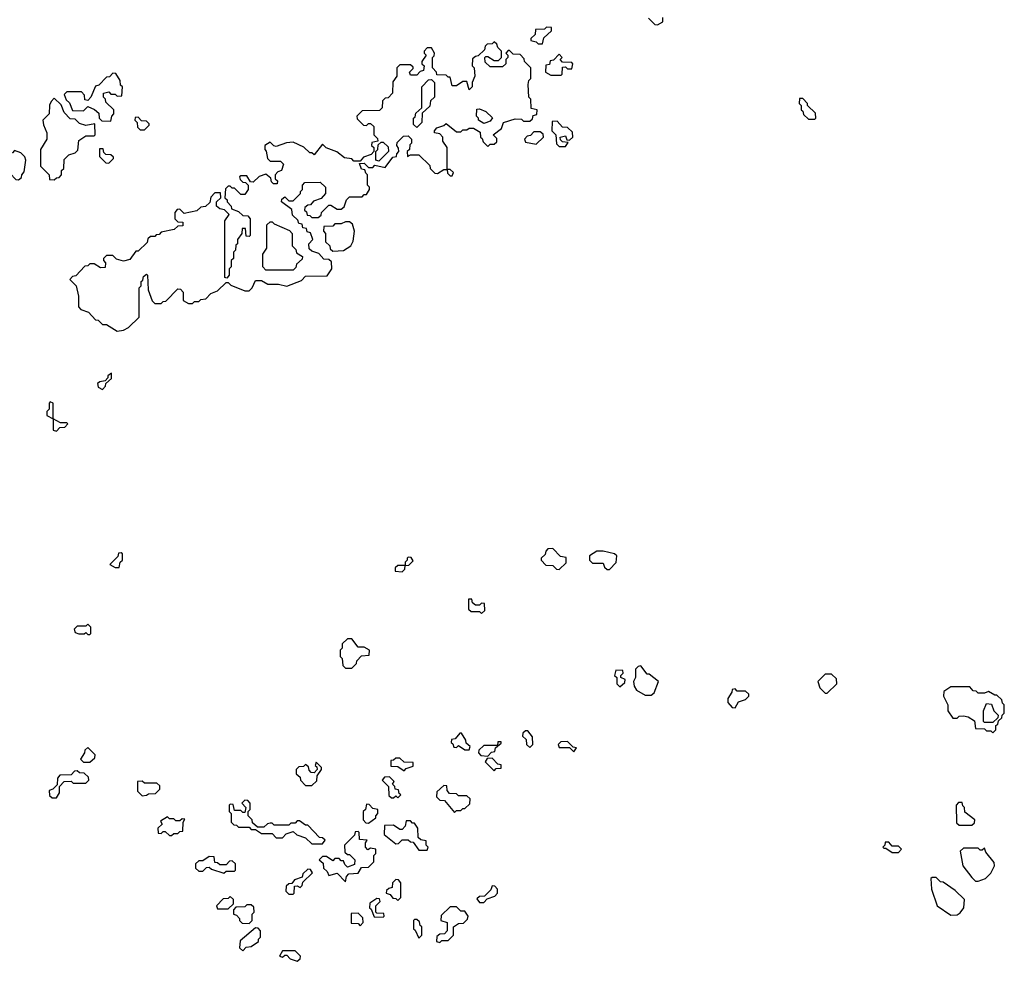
# Model space of a CAD drawing. Extents: x 2769579 to 2883812, y 684207 to 828660.
# Tile 125 of 256: x 2833560 to 2838260, y 718050 to 722545. Entities that reach past the tile are written whole.
import ezdxf

# ---------------------------------------------------------------- set-up
doc = ezdxf.new("R2010")
doc.units = 0

msp = doc.modelspace()

# ---------------------------------------------------------------- linework, layer by layer
at = {"layer": '0CON02XD'}
for points in [[(2836561.7, 722551.7), (2836591.7, 722521.7), (2836605, 722520)], [(2836605, 722520), (2836630, 722535), (2836630, 722555)], [(2836055, 722430), (2836061.7, 722458.3), (2836098.3, 722491.7), (2836098.3, 722508.3), (2836075, 722510), (2836065, 722500), (2836021.7, 722498.3), (2836020, 722475), (2836000, 722455), (2836000, 722445), (2836025, 722440), (2836035, 722430), (2836055, 722430)], [(2834025, 721057.5), (2834055, 721062.5), (2834080, 721075), (2834130, 721125), (2834130, 721265), (2834140, 721275), (2834140, 721295), (2834148.3, 721301.7), (2834151.7, 721318.3), (2834165, 721330), (2834170, 721325), (2834172.5, 721255), (2834193, 721203), (2834205, 721190), (2834235, 721190), (2834245, 721200), (2834258.3, 721201.7), (2834315, 721260), (2834328.3, 721258.3), (2834340, 721245), (2834340, 721205), (2834365, 721190), (2834385, 721190), (2834395, 721200), (2834415, 721200), (2834425, 721210), (2834448.3, 721211.7), (2834471.7, 721238.3), (2834505, 721250), (2834545, 721290), (2834555, 721290), (2834568.3, 721278.3), (2834635, 721250), (2834655, 721250), (2834670, 721265), (2834685, 721300), (2834715, 721300), (2834745, 721282.5), (2834795, 721282.5), (2834835, 721272.5), (2834905, 721300), (2834925, 721320), (2835028.3, 721321.7), (2835050, 721355), (2835048.3, 721388.3), (2835035, 721400), (2835011.7, 721401.7), (2834988.3, 721428.3), (2834955, 721440), (2834941.7, 721451.7), (2834940, 721475), (2834960, 721495), (2834948.3, 721528.3), (2834931.7, 721531.7), (2834928.3, 721548.3), (2834911.7, 721551.7), (2834908.3, 721568.3), (2834891.7, 721571.7), (2834888.3, 721588.3), (2834861.7, 721611.7), (2834858.3, 721638.3), (2834810, 721675), (2834811.7, 721688.3), (2834825, 721700), (2834845, 721680), (2834865, 721680), (2834900, 721715), (2834900, 721725), (2834910, 721735), (2834910, 721755), (2834921.7, 721768.3), (2834995, 721770), (2835020, 721745), (2835020, 721715), (2834998.3, 721691.7), (2834961.7, 721678.3), (2834948.3, 721661.7), (2834935, 721660), (2834921.7, 721648.3), (2834920, 721635), (2834928.3, 721628.3), (2834931.7, 721611.7), (2834945, 721610), (2834955, 721600), (2834985, 721600), (2834998.3, 721611.7), (2835000, 721625), (2835035, 721660), (2835045, 721660), (2835075, 721640), (2835095, 721640), (2835108.3, 721651.7), (2835120, 721685), (2835135, 721700), (2835195, 721700), (2835205, 721710), (2835215, 721710), (2835230, 721735), (2835230, 721745), (2835220, 721755), (2835220, 721805), (2835211.7, 721811.7), (2835208.3, 721828.3), (2835191.7, 721831.7), (2835181.7, 721858.3), (2835205, 721860), (2835225, 721840), (2835245, 721840), (2835255, 721850), (2835305, 721840), (2835341.7, 721888.3), (2835358.3, 721891.7), (2835360, 721905), (2835370, 721915), (2835368.3, 721931.7), (2835360, 721945), (2835361.7, 721958.3), (2835391.7, 721988.3), (2835415, 721990), (2835430, 721975), (2835430, 721955), (2835421.7, 721948.3), (2835420, 721925), (2835410, 721915), (2835411.7, 721891.7), (2835425, 721900), (2835465, 721900), (2835518.3, 721848.3), (2835520, 721835), (2835541.7, 721811.7), (2835555, 721810), (2835585, 721830), (2835600, 721830), (2835601.7, 721811.7), (2835615, 721800), (2835625, 721800), (2835630, 721815), (2835615, 721830), (2835600, 721830), (2835600, 721935), (2835580, 721965), (2835580, 721985), (2835565, 722000), (2835540, 722005), (2835540, 722015), (2835551.7, 722028.3), (2835585, 722040), (2835595, 722050), (2835645, 722010), (2835665, 722010), (2835675, 722020), (2835695, 722020), (2835705, 722027.5), (2835727, 722027), (2835758.3, 722008.3), (2835760, 721985), (2835768.3, 721978.3), (2835771.7, 721961.7), (2835795, 721940), (2835805, 721950), (2835825, 721950), (2835838.3, 721961.7), (2835838.3, 721978.3), (2835820, 721995), (2835860, 722025), (2835870, 722055), (2835925, 722072.5), (2835955, 722070), (2835965, 722060), (2835995, 722060), (2836008.3, 722071.7), (2836011.7, 722088.3), (2836028.3, 722091.7), (2836030, 722115), (2836001.7, 722121.7), (2836000, 722165), (2835990, 722175), (2835987.5, 722235), (2835990, 722255), (2836000, 722265), (2836000, 722315), (2835970, 722345), (2835968.3, 722358.3), (2835948.3, 722378.3), (2835915, 722380), (2835898.3, 722398.3), (2835891.7, 722398.3), (2835880, 722385), (2835890, 722375), (2835890, 722365), (2835880, 722355), (2835880, 722335), (2835865, 722320), (2835805, 722320), (2835781.7, 722341.7), (2835780, 722365), (2835785, 722370), (2835795, 722370), (2835825, 722350), (2835845, 722350), (2835860, 722365), (2835860, 722395), (2835841.7, 722411.7), (2835838.3, 722428.3), (2835825, 722440), (2835815, 722430), (2835791.7, 722428.3), (2835781.7, 722418.3), (2835778.3, 722401.7), (2835748.3, 722371.7), (2835735, 722370), (2835721.7, 722358.3), (2835720, 722325), (2835730, 722315), (2835732.5, 722275), (2835720, 722245), (2835720, 722225), (2835705, 722210), (2835695, 722250), (2835675, 722250), (2835645, 722230), (2835625, 722230), (2835615, 722270), (2835605, 722270), (2835595, 722280), (2835551.7, 722281.7), (2835550, 722295), (2835530, 722315), (2835530, 722365), (2835538.3, 722371.7), (2835540, 722385), (2835525, 722410), (2835505, 722410), (2835490, 722395), (2835490, 722385), (2835500, 722375), (2835480, 722345), (2835480, 722335), (2835490, 722325), (2835488.3, 722301.7), (2835471.7, 722298.3), (2835455, 722280), (2835425, 722280), (2835420, 722295), (2835438.3, 722311.7), (2835438.3, 722318.3), (2835425, 722330), (2835375, 722330), (2835360, 722315), (2835360, 722275), (2835341.7, 722248.3), (2835340, 722195), (2835318.3, 722171.7), (2835305, 722170), (2835291.7, 722158.3), (2835290, 722125), (2835278.3, 722111.7), (2835195, 722110), (2835170, 722085), (2835171.7, 722071.7), (2835201.7, 722041.7), (2835215, 722040), (2835225, 722050), (2835235, 722050), (2835250, 722035), (2835250, 721995), (2835268.3, 721978.3), (2835270, 721965), (2835241.7, 721958.3), (2835240, 721945), (2835250, 721935), (2835250, 721915), (2835238.3, 721901.7), (2835201.7, 721888.3), (2835185, 721870), (2835155, 721870), (2835145, 721880), (2835110, 721885), (2835073.6, 721913.6), (2835023, 721933), (2835005, 721950), (2834965, 721900), (2834955, 721910), (2834945, 721910), (2834917, 721937), (2834865, 721960), (2834833, 721957), (2834785, 721940), (2834773, 721943), (2834755, 721960), (2834730, 721945), (2834730, 721925), (2834737, 721917), (2834743, 721883), (2834755, 721870), (2834805, 721870), (2834820, 721855), (2834810, 721825), (2834791.7, 721818.3), (2834780, 721805), (2834780, 721785), (2834790, 721775), (2834788.3, 721761.7), (2834771.7, 721761.7), (2834761.7, 721771.7), (2834758.3, 721788.3), (2834735, 721807.5), (2834703, 721797), (2834675, 721770), (2834661.7, 721771.7), (2834645, 721800), (2834615, 721800), (2834610, 721795), (2834611.7, 721781.7), (2834625, 721770), (2834638.3, 721768.3), (2834650, 721755), (2834650, 721735), (2834635, 721710), (2834615, 721710), (2834585, 721740), (2834575, 721740), (2834565, 721750), (2834555, 721750), (2834541.7, 721738.3), (2834540, 721695), (2834550, 721685), (2834550, 721675), (2834570, 721655), (2834571.7, 721641.7), (2834605, 721630), (2834625, 721610), (2834648.3, 721608.3), (2834660, 721595), (2834660, 721515), (2834655, 721510), (2834641.7, 721511.7), (2834638.3, 721548.3), (2834621.7, 721548.3), (2834620, 721525), (2834600, 721495), (2834600, 721475), (2834591.7, 721468.3), (2834590, 721445), (2834580, 721435), (2834580, 721405), (2834570, 721395), (2834570, 721365), (2834560, 721355), (2834560, 721325), (2834548.3, 721311.7), (2834540, 721315), (2834540, 721585), (2834560, 721615), (2834537, 721637), (2834515, 721642.5), (2834500, 721655), (2834500, 721675), (2834520, 721695), (2834518.3, 721718.3), (2834491.7, 721718.3), (2834471.7, 721698.3), (2834468.3, 721671.7), (2834447, 721653), (2834425, 721650), (2834405, 721632.5), (2834345, 721620), (2834325, 721640), (2834311.7, 721638.3), (2834300, 721625), (2834300, 721595), (2834315, 721580), (2834338.3, 721578.3), (2834338.3, 721561.7), (2834315, 721560), (2834297, 721543), (2834235, 721530), (2834225, 721520), (2834211.7, 721518.3), (2834205, 721510), (2834185, 721510), (2834171.7, 721498.3), (2834168.3, 721481.7), (2834125, 721440), (2834115, 721440), (2834085, 721400), (2834055, 721392.5), (2834021.7, 721401.7), (2834005, 721420), (2833975, 721420), (2833960, 721405), (2833960, 721395), (2833970, 721385), (2833968.3, 721361.7), (2833945, 721360), (2833915, 721380), (2833895, 721380), (2833885, 721370), (2833871.7, 721368.3), (2833828.3, 721321.7), (2833811.7, 721318.3), (2833800, 721305), (2833830, 721275), (2833840, 721225), (2833840, 721175), (2833851.7, 721161.7), (2833888.3, 721148.3), (2833921.7, 721111.7), (2833935, 721110), (2833955, 721090), (2833975, 721090), (2834025, 721057.5)], [(2836145, 722280), (2836150, 722285), (2836151.7, 722318.3), (2836165, 722320), (2836175, 722310), (2836195, 722310), (2836200, 722335), (2836195, 722340), (2836151.7, 722341.7), (2836140, 722355), (2836150, 722365), (2836135, 722380), (2836108.3, 722351.7), (2836091.7, 722348.3), (2836088.3, 722331.7), (2836071.7, 722328.3), (2836070, 722295), (2836095, 722280), (2836145, 722280)], [(2833995, 722060), (2834000, 722085), (2834010, 722095), (2834010, 722115), (2833971.7, 722151.7), (2833970, 722165), (2833960, 722175), (2833960, 722195), (2833985, 722200), (2833995, 722190), (2834015, 722190), (2834025, 722180), (2834048.3, 722181.7), (2834050, 722225), (2834041.7, 722231.7), (2834040, 722255), (2834018.3, 722288.3), (2834005, 722290), (2833988.3, 722271.7), (2833975, 722270), (2833938.3, 722231.7), (2833921.7, 722228.3), (2833900, 722175), (2833885, 722160), (2833871.7, 722161.7), (2833870, 722185), (2833855, 722200), (2833785, 722200), (2833771.7, 722188.3), (2833781.7, 722161.7), (2833798.3, 722148.3), (2833811.7, 722111.7), (2833865, 722110), (2833885, 722130), (2833917, 722117), (2833938.3, 722098.3), (2833940, 722075), (2833951.7, 722061.7), (2833995, 722060)], [(2835455, 722030), (2835440, 722045), (2835440, 722075), (2835448.3, 722081.7), (2835451.7, 722098.3), (2835480, 722125), (2835480, 722225), (2835511.7, 722258.3), (2835525, 722260), (2835540, 722245), (2835540, 722175), (2835521.7, 722158.3), (2835518.3, 722131.7), (2835481.7, 722098.3), (2835480, 722055), (2835455, 722030)], [(2833725, 721780), (2833735, 721790), (2833748.3, 721791.7), (2833760, 721805), (2833760, 721825), (2833770, 721835), (2833771.7, 721878.3), (2833795, 721900), (2833825, 721910), (2833838.3, 721921.7), (2833841.7, 721968.3), (2833875, 721990), (2833915, 721990), (2833920, 721995), (2833918.3, 722048.3), (2833875, 722040), (2833845, 722050), (2833825, 722070), (2833801.7, 722071.7), (2833771.7, 722101.7), (2833758.3, 722138.3), (2833725, 722170), (2833710, 722155), (2833703, 722137), (2833700, 722095), (2833670, 722065), (2833673, 722043), (2833690, 722005), (2833690, 721975), (2833660, 721925), (2833660, 721845), (2833700, 721805), (2833701.7, 721781.7), (2833725, 721780)], [(2837355, 722070), (2837360, 722075), (2837358.3, 722098.3), (2837320, 722135), (2837320, 722145), (2837298.3, 722168.3), (2837281.7, 722168.3), (2837280, 722145), (2837290, 722135), (2837290, 722115), (2837298.3, 722108.3), (2837301.7, 722091.7), (2837325, 722070), (2837355, 722070)], [(2835775, 722050), (2835750, 722065), (2835750, 722075), (2835740, 722085), (2835741.7, 722118.3), (2835755, 722120), (2835785, 722107.5), (2835817, 722077), (2835805, 722060), (2835785, 722052.5), (2835775, 722050)], [(2834155, 722020), (2834178.3, 722041.7), (2834178.3, 722048.3), (2834165, 722060), (2834141.7, 722061.7), (2834125, 722080), (2834111.7, 722078.3), (2834110, 722065), (2834120, 722055), (2834121.7, 722031.7), (2834135, 722020), (2834155, 722020)], [(2836165, 721940), (2836178.3, 721958.3), (2836151.7, 721961.7), (2836141.7, 721971.7), (2836140, 721985), (2836165, 721990), (2836171.7, 721971.7), (2836185, 721970), (2836200, 721985), (2836198.3, 722008.3), (2836175, 722030), (2836151.7, 722031.7), (2836125, 722060), (2836101.7, 722058.3), (2836100, 722015), (2836120, 721995), (2836121.7, 721951.7), (2836135, 721940), (2836165, 721940)], [(2836025, 721950), (2836060, 721985), (2836058.3, 721998.3), (2836045, 722010), (2836015, 722010), (2835998.3, 721991.7), (2835981.7, 721988.3), (2835970, 721975), (2835975, 721960), (2836025, 721950)], [(2833555, 721780), (2833568.3, 721791.7), (2833570, 721805), (2833581.7, 721818.3), (2833590, 721875), (2833585, 721890), (2833565, 721910), (2833535, 721920), (2833525, 721910), (2833511.7, 721908.3), (2833510, 721895), (2833480, 721845), (2833480, 721825), (2833491.7, 721811.7), (2833515, 721810), (2833541.7, 721781.7), (2833555, 721780)], [(2833985, 721860), (2834008.3, 721881.7), (2834008.3, 721888.3), (2833995, 721900), (2833971.7, 721901.7), (2833961.7, 721911.7), (2833958.3, 721928.3), (2833941.7, 721928.3), (2833941.7, 721891.7), (2833971.7, 721861.7), (2833985, 721860)], [(2835275, 721870), (2835260, 721875), (2835260, 721915), (2835270, 721925), (2835271.7, 721948.3), (2835285, 721960), (2835295, 721960), (2835318.3, 721938.3), (2835320, 721915), (2835275, 721870)], [(2834865, 721350), (2834735, 721350), (2834720, 721365), (2834720, 721425), (2834740, 721455), (2834740, 721565), (2834755, 721580), (2834765, 721580), (2834775, 721570), (2834848.3, 721538.3), (2834860, 721525), (2834860, 721465), (2834878.3, 721448.3), (2834881.7, 721431.7), (2834910, 721415), (2834908.3, 721401.7), (2834881.7, 721378.3), (2834878.3, 721361.7), (2834865, 721350)], [(2835055, 721440), (2835105, 721442.5), (2835140, 721465), (2835151.7, 721488.3), (2835157.5, 721535), (2835148.3, 721568.3), (2835135, 721580), (2835115, 721580), (2835095, 721570), (2835065, 721570), (2835055, 721560), (2835011.7, 721558.3), (2835010, 721535), (2835020, 721525), (2835020, 721485), (2835040, 721465), (2835041.7, 721451.7), (2835055, 721440)], [(2833955, 720780), (2833970, 720795), (2833971.7, 720808.3), (2833998.3, 720831.7), (2833998.3, 720858.3), (2833980, 720845), (2833980, 720835), (2833968.3, 720821.7), (2833943, 720817), (2833931.7, 720808.3), (2833935, 720790), (2833955, 720780)], [(2833735, 720580), (2833751.7, 720598.3), (2833775, 720600), (2833790, 720615), (2833785, 720620), (2833755, 720620), (2833720, 720640), (2833720, 720715), (2833705, 720720), (2833700, 720715), (2833700, 720685), (2833690, 720675), (2833690, 720655), (2833720, 720640), (2833720, 720585), (2833735, 720580)], [(2834035, 719930), (2834040, 719955), (2834050, 719965), (2834050, 719995), (2834045, 720000), (2834031.7, 719998.3), (2834028.3, 719981.7), (2833990, 719945), (2834015, 719930), (2834035, 719930)], [(2836135, 719920), (2836168.3, 719951.7), (2836168.3, 719978.3), (2836141.7, 719981.7), (2836105, 720020), (2836081.7, 720018.3), (2836071.7, 720008.3), (2836068.3, 719991.7), (2836050, 719975), (2836050, 719965), (2836071.7, 719941.7), (2836105, 719940), (2836121.7, 719921.7), (2836135, 719920)], [(2836375, 719920), (2836407, 719953), (2836410, 719985), (2836400, 719995), (2836345, 720007.5), (2836315, 720007.5), (2836280, 719985), (2836280, 719965), (2836295, 719950), (2836345, 719950), (2836351.7, 719931.7), (2836365, 719920), (2836375, 719920)], [(2835385, 719910), (2835398.3, 719921.7), (2835400, 719940), (2835418.3, 719941.7), (2835438.3, 719961.7), (2835428.3, 719978.3), (2835415, 719980), (2835410, 719975), (2835410, 719965), (2835400, 719955), (2835400, 719940), (2835365, 719940), (2835351.7, 719928.3), (2835351.7, 719911.7), (2835385, 719910)], [(2835765, 719710), (2835780, 719725), (2835778.3, 719758.3), (2835765, 719760), (2835755, 719750), (2835735, 719750), (2835721.7, 719761.7), (2835718.3, 719778.3), (2835701.7, 719778.3), (2835701.7, 719731.7), (2835715, 719720), (2835755, 719720), (2835765, 719710)], [(2833895, 719610), (2833900, 719615), (2833900, 719645), (2833885, 719660), (2833875, 719650), (2833835, 719650), (2833820, 719635), (2833825, 719620), (2833843, 719613), (2833867.5, 719612.5), (2833875, 719620), (2833885, 719610), (2833895, 719610)], [(2835145, 719450), (2835168.3, 719471.7), (2835170, 719485), (2835191.7, 719508.3), (2835228.3, 719511.7), (2835230, 719535), (2835205, 719550), (2835175, 719550), (2835145, 719590), (2835125, 719590), (2835100, 719565), (2835100, 719545), (2835090, 719535), (2835090, 719505), (2835100, 719495), (2835101.7, 719461.7), (2835115, 719450), (2835145, 719450)], [(2836425, 719360), (2836448.3, 719381.7), (2836450, 719395), (2836430, 719405), (2836430, 719415), (2836440, 719425), (2836438.3, 719438.3), (2836405, 719440), (2836400, 719415), (2836410, 719405), (2836410, 719375), (2836425, 719360)], [(2836575, 719320), (2836588.3, 719331.7), (2836610, 719385), (2836565, 719420), (2836555, 719420), (2836525, 719460), (2836513, 719457), (2836500, 719445), (2836500, 719405), (2836490, 719385), (2836493, 719363), (2836503.6, 719343.6), (2836545, 719320), (2836575, 719320)], [(2837415, 719330), (2837460, 719375), (2837458.3, 719398.3), (2837435, 719420), (2837405, 719420), (2837370, 719385), (2837380, 719355), (2837405, 719330), (2837415, 719330)], [(2836975, 719260), (2836991.7, 719288.3), (2837025, 719300), (2837040, 719315), (2837040, 719325), (2837025, 719340), (2836985, 719340), (2836975, 719350), (2836961.7, 719348.3), (2836960, 719335), (2836940, 719305), (2836940, 719285), (2836961.7, 719261.7), (2836975, 719260)], [(2838205, 719140), (2838220, 719155), (2838220, 719175), (2838228.3, 719181.7), (2838231.7, 719198.3), (2838248.3, 719211.7), (2838250, 719225), (2838260, 719235), (2838260, 719275), (2838251.7, 719281.7), (2838248.3, 719298.3), (2838225, 719320), (2838215, 719320), (2838185, 719337.5), (2838165, 719330), (2838135, 719330), (2838125, 719340), (2838111.7, 719341.7), (2838095, 719360), (2838005, 719360), (2837971.7, 719338.3), (2837970, 719315), (2837990, 719275), (2837990, 719245), (2838015, 719210), (2838035, 719210), (2838045, 719220), (2838065, 719222.5), (2838087, 719217), (2838118.3, 719198.3), (2838121.7, 719161.7), (2838165, 719160), (2838175, 719150), (2838195, 719150), (2838205, 719140)], [(2838205, 719190), (2838165, 719190), (2838160, 719195), (2838160, 719245), (2838175, 719280), (2838198.3, 719278.3), (2838210, 719245), (2838230, 719225), (2838228.3, 719211.7), (2838205, 719190)], [(2835995, 719070), (2836010, 719085), (2836008.3, 719121.7), (2835985, 719150), (2835975, 719150), (2835961.7, 719138.3), (2835960, 719125), (2835978.3, 719108.3), (2835980, 719085), (2835995, 719070)], [(2835705, 719060), (2835710, 719075), (2835691.7, 719091.7), (2835690, 719105), (2835668.3, 719138.3), (2835661.7, 719138.3), (2835638.3, 719111.7), (2835621.7, 719108.3), (2835620, 719095), (2835628.3, 719088.3), (2835631.7, 719071.7), (2835645, 719070), (2835655, 719080), (2835685, 719060), (2835705, 719060)], [(2836205, 719050), (2836218.3, 719068.3), (2836201.7, 719071.7), (2836175, 719100), (2836143, 719097), (2836130, 719085), (2836135, 719070), (2836185, 719070), (2836205, 719050)], [(2833895, 719000), (2833918.3, 719021.7), (2833920, 719035), (2833885, 719070), (2833871.7, 719058.3), (2833870, 719045), (2833850, 719015), (2833865, 719000), (2833895, 719000)], [(2835795, 719030), (2835811.7, 719048.3), (2835828.3, 719051.7), (2835831.7, 719068.3), (2835858.3, 719091.7), (2835858.3, 719098.3), (2835841.7, 719098.3), (2835840, 719080), (2835775, 719080), (2835751.7, 719058.3), (2835750, 719045), (2835761.7, 719031.7), (2835795, 719030)], [(2835395, 718960), (2835405, 718970), (2835438.3, 718981.7), (2835438.3, 718998.3), (2835395, 719000), (2835375, 719020), (2835355, 719020), (2835345, 719010), (2835331.7, 719008.3), (2835331.7, 718981.7), (2835365, 718980), (2835395, 718960)], [(2835825, 718960), (2835835, 718970), (2835858.3, 718971.7), (2835858.3, 718988.3), (2835841.7, 718991.7), (2835815, 719020), (2835791.7, 719018.3), (2835781.7, 719001.7), (2835825, 718960)], [(2833735, 718830), (2833750, 718855), (2833750, 718885), (2833771.7, 718908.3), (2833805, 718910), (2833815, 718900), (2833875, 718900), (2833890, 718915), (2833888.3, 718928.3), (2833868.3, 718948.3), (2833845, 718950), (2833835, 718960), (2833821.7, 718958.3), (2833805, 718940), (2833751.7, 718938.3), (2833740, 718925), (2833738.3, 718891.7), (2833718.3, 718871.7), (2833700, 718865), (2833701.7, 718841.7), (2833715, 718830), (2833735, 718830)], [(2834955, 718890), (2834978.3, 718911.7), (2834980, 718935), (2835000, 718965), (2835000, 718975), (2834975, 719000), (2834970, 718985), (2834978.3, 718978.3), (2834980, 718965), (2834965, 718950), (2834951.7, 718951.7), (2834941.7, 718961.7), (2834938.3, 718978.3), (2834925, 718990), (2834915, 718980), (2834891.7, 718978.3), (2834880, 718965), (2834880, 718945), (2834898.3, 718928.3), (2834900, 718915), (2834925, 718890), (2834955, 718890)], [(2835365, 718830), (2835380, 718845), (2835371.7, 718851.7), (2835368.3, 718868.3), (2835351.7, 718871.7), (2835350, 718885), (2835340, 718895), (2835348.3, 718908.3), (2835325, 718930), (2835301.7, 718928.3), (2835290, 718915), (2835320, 718885), (2835321.7, 718841.7), (2835335, 718830), (2835345, 718830), (2835355, 718840), (2835365, 718830)], [(2834145, 718840), (2834165, 718842.5), (2834175, 718850), (2834208.3, 718851.7), (2834228.3, 718871.7), (2834228.3, 718888.3), (2834215, 718900), (2834155, 718900), (2834145, 718910), (2834121.7, 718908.3), (2834121.7, 718861.7), (2834145, 718840)], [(2835635, 718760), (2835645, 718770), (2835665, 718770), (2835675, 718780), (2835685, 718780), (2835708.3, 718801.7), (2835710, 718825), (2835695, 718840), (2835655, 718840), (2835645, 718850), (2835611.7, 718851.7), (2835600, 718865), (2835598.3, 718888.3), (2835585, 718890), (2835551.7, 718858.3), (2835550, 718835), (2835565, 718820), (2835588.3, 718818.3), (2835635, 718760)], [(2835005, 718610), (2835018.3, 718628.3), (2835005, 718640), (2834991.7, 718641.7), (2834935, 718700), (2834925, 718700), (2834895, 718720), (2834885, 718720), (2834875, 718710), (2834855, 718710), (2834845, 718700), (2834775, 718700), (2834765, 718710), (2834755, 718710), (2834743, 718707), (2834725, 718690), (2834695, 718690), (2834671.7, 718711.7), (2834670, 718725), (2834650, 718745), (2834650, 718765), (2834660, 718775), (2834660, 718805), (2834648.3, 718818.3), (2834635, 718820), (2834620, 718805), (2834640, 718785), (2834635, 718760), (2834625, 718760), (2834615, 718770), (2834585, 718770), (2834578.3, 718798.3), (2834565, 718800), (2834560, 718795), (2834560, 718765), (2834570, 718755), (2834570, 718715), (2834581.7, 718701.7), (2834595, 718700), (2834605, 718690), (2834655, 718690), (2834665, 718680), (2834685, 718680), (2834715, 718660), (2834765, 718660), (2834785, 718640), (2834815, 718640), (2834831.7, 718658.3), (2834865, 718670), (2834883, 718653), (2834925, 718640), (2834955, 718610), (2835005, 718610)], [(2835225, 718710), (2835260, 718735), (2835260, 718745), (2835270, 718755), (2835270, 718775), (2835245, 718780), (2835228.3, 718798.3), (2835215, 718800), (2835210, 718775), (2835200, 718765), (2835200, 718725), (2835211.7, 718711.7), (2835225, 718710)], [(2838105, 718700), (2838118.3, 718711.7), (2838120, 718725), (2838071.7, 718761.7), (2838070, 718785), (2838061.7, 718791.7), (2838058.3, 718808.3), (2838041.7, 718808.3), (2838030, 718795), (2838031.7, 718711.7), (2838045, 718700), (2838105, 718700)], [(2834285, 718650), (2834295, 718660), (2834315, 718660), (2834325, 718670), (2834338.3, 718671.7), (2834340, 718715), (2834348.3, 718728.3), (2834335, 718730), (2834325, 718720), (2834305, 718720), (2834295, 718730), (2834275, 718730), (2834265, 718740), (2834231.7, 718718.3), (2834240, 718705), (2834220, 718685), (2834221.7, 718661.7), (2834235, 718660), (2834245, 718670), (2834255, 718670), (2834275, 718650), (2834285, 718650)], [(2835505, 718580), (2835510, 718595), (2835500, 718605), (2835500, 718625), (2835475, 718630), (2835461.7, 718641.7), (2835460, 718685), (2835445, 718710), (2835435, 718710), (2835425, 718720), (2835405, 718720), (2835400, 718695), (2835385, 718680), (2835375, 718680), (2835345, 718700), (2835301.7, 718698.3), (2835300, 718655), (2835355, 718610), (2835368.3, 718611.7), (2835385, 718630), (2835415, 718630), (2835425, 718620), (2835438.3, 718618.3), (2835465, 718580), (2835505, 718580)], [(2835115, 718430), (2835120, 718455), (2835131.7, 718468.3), (2835175, 718470), (2835191.7, 718498.3), (2835225, 718500), (2835250, 718525), (2835250, 718555), (2835260, 718565), (2835260, 718585), (2835235, 718590), (2835221.7, 718581.7), (2835210, 718595), (2835210, 718615), (2835218.3, 718628.3), (2835181.7, 718631.7), (2835180, 718665), (2835175, 718670), (2835161.7, 718668.3), (2835158.3, 718651.7), (2835110, 718605), (2835111.7, 718571.7), (2835125, 718560), (2835135, 718560), (2835160, 718535), (2835158.3, 718511.7), (2835125, 718500), (2835111.7, 718511.7), (2835105, 718530), (2835095, 718530), (2835085, 718540), (2835065, 718540), (2835055, 718530), (2835025, 718550), (2835005, 718550), (2834990, 718535), (2835008.3, 718518.3), (2835010, 718495), (2835028.3, 718478.3), (2835035, 718460), (2835075, 718470), (2835115, 718430)], [(2837755, 718570), (2837770, 718585), (2837755, 718600), (2837725, 718600), (2837708.3, 718618.3), (2837691.7, 718618.3), (2837690, 718605), (2837680, 718595), (2837685, 718590), (2837695, 718590), (2837725, 718570), (2837755, 718570)], [(2838135, 718432.5), (2838170, 718445), (2838195, 718470), (2838212.5, 718505), (2838211.7, 718521.7), (2838171.7, 718571.7), (2838165, 718590), (2838155, 718580), (2838145, 718580), (2838135, 718590), (2838065, 718590), (2838050, 718575), (2838062.5, 718505), (2838105, 718450), (2838123, 718433), (2838135, 718432.5)], [(2834535, 718470), (2834545, 718480), (2834585, 718480), (2834590, 718485), (2834590, 718515), (2834575, 718530), (2834561.7, 718528.3), (2834545, 718510), (2834515, 718510), (2834505, 718520), (2834491.7, 718521.7), (2834488.3, 718548.3), (2834465, 718550), (2834435, 718530), (2834415, 718530), (2834400, 718515), (2834400, 718495), (2834415, 718480), (2834435, 718480), (2834451.7, 718498.3), (2834465, 718500), (2834475, 718490), (2834535, 718470)], [(2834865, 718370), (2834870, 718375), (2834871.7, 718408.3), (2834885, 718410), (2834898.3, 718401.7), (2834908.3, 718411.7), (2834911.7, 718428.3), (2834958.3, 718471.7), (2834948.3, 718488.3), (2834935, 718490), (2834911.7, 718468.3), (2834908.3, 718451.7), (2834871.7, 718438.3), (2834858.3, 718421.7), (2834845, 718420), (2834831.7, 718408.3), (2834830, 718385), (2834845, 718370), (2834865, 718370)], [(2838005, 718270), (2838035, 718272.5), (2838049.3, 718280.7), (2838067.5, 718305), (2838070, 718345), (2838025, 718387.5), (2837968.3, 718428.3), (2837955, 718430), (2837935, 718450), (2837915, 718450), (2837910, 718445), (2837912.5, 718395), (2837940, 718315), (2838005, 718270)], [(2835365, 718340), (2835380, 718355), (2835380, 718425), (2835368.3, 718438.3), (2835355, 718440), (2835340, 718425), (2835338.3, 718401.7), (2835321.7, 718398.3), (2835311.7, 718388.3), (2835310, 718375), (2835328.3, 718368.3), (2835341.7, 718351.7), (2835355, 718350), (2835365, 718340)], [(2835775, 718330), (2835791.7, 718348.3), (2835828.3, 718361.7), (2835840, 718375), (2835840, 718395), (2835828.3, 718408.3), (2835815, 718410), (2835808.3, 718391.7), (2835778.3, 718361.7), (2835755, 718360), (2835741.7, 718348.3), (2835755, 718330), (2835775, 718330)], [(2834555, 718300), (2834580, 718325), (2834580, 718345), (2834565, 718360), (2834555, 718350), (2834531.7, 718348.3), (2834500, 718315), (2834505, 718300), (2834555, 718300)], [(2835295, 718260), (2835300, 718265), (2835298.3, 718278.3), (2835265, 718280), (2835260, 718285), (2835260, 718315), (2835280, 718335), (2835278.3, 718348.3), (2835265, 718350), (2835231.7, 718328.3), (2835230, 718305), (2835238.3, 718298.3), (2835251.7, 718261.7), (2835295, 718260)], [(2834655, 718230), (2834670, 718245), (2834670, 718275), (2834680, 718285), (2834678.3, 718308.3), (2834665, 718320), (2834645, 718320), (2834635, 718310), (2834591.7, 718308.3), (2834580, 718295), (2834580, 718275), (2834595, 718270), (2834610, 718255), (2834610, 718245), (2834621.7, 718231.7), (2834655, 718230)], [(2835565, 718140), (2835575, 718150), (2835605, 718150), (2835630, 718175), (2835630, 718215), (2835655, 718230), (2835678.3, 718231.7), (2835698.3, 718251.7), (2835700, 718265), (2835685, 718290), (2835665, 718290), (2835645, 718310), (2835615, 718310), (2835571.7, 718268.3), (2835570, 718245), (2835600, 718235), (2835600, 718195), (2835588.3, 718181.7), (2835565, 718180), (2835551.7, 718168.3), (2835550, 718145), (2835565, 718140)], [(2835185, 718220), (2835200, 718235), (2835198.3, 718258.3), (2835175, 718280), (2835141.7, 718278.3), (2835141.7, 718231.7), (2835175, 718230), (2835185, 718220)], [(2834625, 718100), (2834641.7, 718118.3), (2834665, 718120), (2834700, 718145), (2834700, 718155), (2834710, 718165), (2834710, 718195), (2834698.3, 718208.3), (2834685, 718210), (2834611.7, 718148.3), (2834610, 718115), (2834625, 718100)], [(2835465, 718160), (2835480, 718175), (2835480, 718215), (2835471.7, 718221.7), (2835468.3, 718238.3), (2835455, 718250), (2835445, 718250), (2835440, 718245), (2835440, 718205), (2835448.3, 718198.3), (2835465, 718160)], [(2834885, 718050), (2834898.3, 718061.7), (2834900, 718075), (2834875, 718100), (2834815, 718100), (2834800, 718075), (2834815, 718070), (2834825, 718080), (2834835, 718080), (2834851.7, 718061.7), (2834885, 718050)]]:
    msp.add_lwpolyline(points, dxfattribs=at)

doc.saveas('drawing.dxf')
